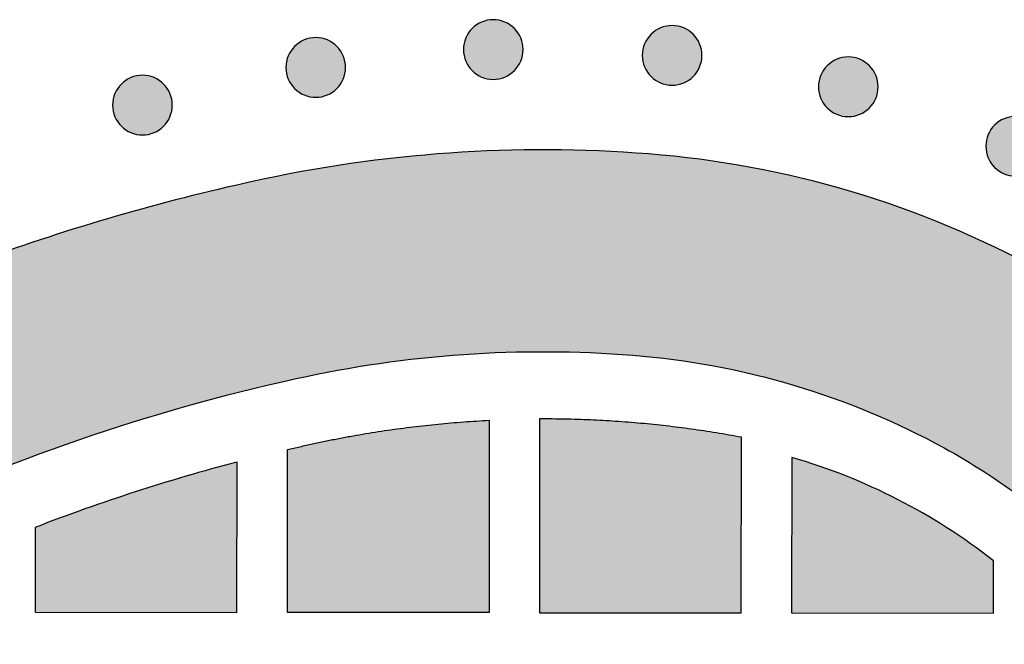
# Model space of a CAD drawing. Header units: millimetres. Extents: x -3873 to -97, y 912 to 4165.
# Tile 17 of 256: x -3688 to -3629, y 1157 to 1194. Entities that reach past the tile are written whole.
import ezdxf

# ---------------------------------------------------------------- set-up
doc = ezdxf.new("R2010")
doc.units = ezdxf.units.MM
doc.layers.add('pattern', color=7, linetype='Continuous', true_color=0x000000)

msp = doc.modelspace()

# ---------------------------------------------------------------- hatches: boundary and pattern name
at = {"layer": 'pattern'}
for points in [[(-3658.364, 1191.161), (-3658.392, 1191.133), (-3658.421, 1191.106), (-3658.451, 1191.08), (-3658.482, 1191.053), (-3658.514, 1191.028), (-3658.546, 1191.003), (-3658.579, 1190.978), (-3658.614, 1190.954), (-3658.649, 1190.93), (-3658.684, 1190.908), (-3658.721, 1190.886), (-3658.758, 1190.865), (-3658.796, 1190.844), (-3658.835, 1190.824), (-3658.874, 1190.806), (-3658.914, 1190.788), (-3658.955, 1190.771), (-3658.997, 1190.755), (-3659.038, 1190.74), (-3659.081, 1190.726), (-3659.124, 1190.712), (-3659.167, 1190.7), (-3659.211, 1190.69), (-3659.256, 1190.68), (-3659.3, 1190.671), (-3659.345, 1190.663), (-3659.391, 1190.657), (-3659.436, 1190.652), (-3659.482, 1190.648), (-3659.527, 1190.645), (-3659.573, 1190.643), (-3659.619, 1190.642), (-3659.665, 1190.643), (-3659.711, 1190.645), (-3659.757, 1190.648), (-3659.802, 1190.652), (-3659.848, 1190.657), (-3659.893, 1190.664), (-3659.938, 1190.672), (-3659.983, 1190.68), (-3660.027, 1190.69), (-3660.071, 1190.701), (-3660.114, 1190.713), (-3660.157, 1190.726), (-3660.2, 1190.741), (-3660.242, 1190.756), (-3660.283, 1190.772), (-3660.324, 1190.789), (-3660.364, 1190.807), (-3660.403, 1190.826), (-3660.442, 1190.846), (-3660.48, 1190.866), (-3660.517, 1190.887), (-3660.554, 1190.909), (-3660.589, 1190.932), (-3660.624, 1190.956), (-3660.658, 1190.98), (-3660.692, 1191.004), (-3660.724, 1191.03), (-3660.756, 1191.055), (-3660.786, 1191.082), (-3660.816, 1191.108), (-3660.845, 1191.136), (-3660.873, 1191.163), (-3660.901, 1191.191), (-3660.928, 1191.22), (-3660.955, 1191.25), (-3660.981, 1191.281), (-3661.007, 1191.313), (-3661.032, 1191.345), (-3661.057, 1191.378), (-3661.081, 1191.413), (-3661.104, 1191.448), (-3661.127, 1191.483), (-3661.149, 1191.52), (-3661.17, 1191.557), (-3661.19, 1191.595), (-3661.21, 1191.634), (-3661.229, 1191.673), (-3661.247, 1191.713), (-3661.264, 1191.754), (-3661.28, 1191.796), (-3661.295, 1191.837), (-3661.309, 1191.88), (-3661.322, 1191.923), (-3661.334, 1191.966), (-3661.345, 1192.01), (-3661.355, 1192.055), (-3661.363, 1192.099), (-3661.371, 1192.144), (-3661.377, 1192.19), (-3661.383, 1192.235), (-3661.387, 1192.281), (-3661.39, 1192.326), (-3661.391, 1192.372), (-3661.392, 1192.418), (-3661.391, 1192.464), (-3661.39, 1192.51), (-3661.387, 1192.556), (-3661.382, 1192.601), (-3661.377, 1192.647), (-3661.37, 1192.692), (-3661.363, 1192.737), (-3661.354, 1192.782), (-3661.344, 1192.826), (-3661.333, 1192.87), (-3661.321, 1192.913), (-3661.308, 1192.956), (-3661.294, 1192.999), (-3661.279, 1193.041), (-3661.262, 1193.082), (-3661.245, 1193.123), (-3661.227, 1193.163), (-3661.209, 1193.202), (-3661.189, 1193.241), (-3661.168, 1193.279), (-3661.147, 1193.316), (-3661.125, 1193.353), (-3661.102, 1193.388), (-3661.079, 1193.423), (-3661.055, 1193.457), (-3661.03, 1193.491), (-3661.005, 1193.523), (-3660.979, 1193.555), (-3660.953, 1193.585), (-3660.926, 1193.615), (-3660.899, 1193.644), (-3660.871, 1193.672), (-3660.843, 1193.7), (-3660.814, 1193.727), (-3660.784, 1193.754), (-3660.753, 1193.78), (-3660.722, 1193.806), (-3660.689, 1193.831), (-3660.656, 1193.856), (-3660.622, 1193.88), (-3660.587, 1193.903), (-3660.551, 1193.926), (-3660.515, 1193.948), (-3660.477, 1193.969), (-3660.439, 1193.989), (-3660.401, 1194.009), (-3660.361, 1194.028), (-3660.321, 1194.046), (-3660.28, 1194.063), (-3660.239, 1194.079), (-3660.197, 1194.094), (-3660.154, 1194.108), (-3660.111, 1194.121), (-3660.068, 1194.133), (-3660.024, 1194.144), (-3659.98, 1194.154), (-3659.935, 1194.162), (-3659.89, 1194.17), (-3659.845, 1194.176), (-3659.799, 1194.182), (-3659.754, 1194.186), (-3659.708, 1194.189), (-3659.662, 1194.19), (-3659.616, 1194.191), (-3659.57, 1194.19), (-3659.524, 1194.189), (-3659.479, 1194.186), (-3659.433, 1194.181), (-3659.387, 1194.176), (-3659.342, 1194.169), (-3659.297, 1194.162), (-3659.253, 1194.153), (-3659.208, 1194.143), (-3659.164, 1194.132), (-3659.121, 1194.12), (-3659.078, 1194.107), (-3659.036, 1194.093), (-3658.994, 1194.078), (-3658.952, 1194.062), (-3658.912, 1194.044), (-3658.871, 1194.026), (-3658.832, 1194.008), (-3658.793, 1193.988), (-3658.755, 1193.967), (-3658.718, 1193.946), (-3658.682, 1193.924), (-3658.646, 1193.901), (-3658.611, 1193.878), (-3658.577, 1193.854), (-3658.544, 1193.829), (-3658.511, 1193.804), (-3658.48, 1193.778), (-3658.449, 1193.752), (-3658.419, 1193.725), (-3658.39, 1193.698), (-3658.362, 1193.67), (-3658.334, 1193.642), (-3658.307, 1193.613), (-3658.281, 1193.583), (-3658.254, 1193.552), (-3658.229, 1193.521), (-3658.203, 1193.488), (-3658.179, 1193.455), (-3658.155, 1193.421), (-3658.131, 1193.386), (-3658.109, 1193.35), (-3658.087, 1193.314), (-3658.066, 1193.276), (-3658.045, 1193.238), (-3658.025, 1193.2), (-3658.007, 1193.16), (-3657.989, 1193.12), (-3657.972, 1193.079), (-3657.956, 1193.038), (-3657.941, 1192.996), (-3657.927, 1192.953), (-3657.913, 1192.91), (-3657.901, 1192.867), (-3657.891, 1192.823), (-3657.881, 1192.779), (-3657.872, 1192.734), (-3657.864, 1192.689), (-3657.858, 1192.644), (-3657.853, 1192.598), (-3657.849, 1192.553), (-3657.846, 1192.507), (-3657.844, 1192.461), (-3657.843, 1192.415), (-3657.844, 1192.369), (-3657.846, 1192.323), (-3657.849, 1192.278), (-3657.853, 1192.232), (-3657.858, 1192.186), (-3657.865, 1192.141), (-3657.873, 1192.096), (-3657.881, 1192.052), (-3657.891, 1192.007), (-3657.902, 1191.963), (-3657.914, 1191.92), (-3657.927, 1191.877), (-3657.942, 1191.835), (-3657.957, 1191.793), (-3657.973, 1191.751), (-3657.99, 1191.711), (-3658.008, 1191.67), (-3658.027, 1191.631), (-3658.047, 1191.592), (-3658.067, 1191.554), (-3658.088, 1191.517), (-3658.11, 1191.481), (-3658.133, 1191.445), (-3658.157, 1191.41), (-3658.181, 1191.376), (-3658.205, 1191.343), (-3658.231, 1191.31), (-3658.256, 1191.279), (-3658.283, 1191.248), (-3658.309, 1191.218), (-3658.337, 1191.189)], [(-3647.725, 1190.815), (-3647.753, 1190.787), (-3647.782, 1190.76), (-3647.812, 1190.733), (-3647.842, 1190.707), (-3647.874, 1190.681), (-3647.907, 1190.656), (-3647.94, 1190.631), (-3647.974, 1190.607), (-3648.009, 1190.584), (-3648.045, 1190.561), (-3648.081, 1190.539), (-3648.118, 1190.518), (-3648.157, 1190.498), (-3648.195, 1190.478), (-3648.235, 1190.459), (-3648.275, 1190.441), (-3648.316, 1190.424), (-3648.357, 1190.408), (-3648.399, 1190.393), (-3648.441, 1190.379), (-3648.484, 1190.366), (-3648.528, 1190.354), (-3648.572, 1190.343), (-3648.616, 1190.333), (-3648.661, 1190.325), (-3648.706, 1190.317), (-3648.751, 1190.311), (-3648.796, 1190.305), (-3648.842, 1190.301), (-3648.888, 1190.298), (-3648.934, 1190.297), (-3648.98, 1190.296), (-3649.026, 1190.297), (-3649.071, 1190.298), (-3649.117, 1190.301), (-3649.163, 1190.306), (-3649.208, 1190.311), (-3649.254, 1190.318), (-3649.299, 1190.325), (-3649.343, 1190.334), (-3649.387, 1190.344), (-3649.431, 1190.355), (-3649.475, 1190.367), (-3649.518, 1190.38), (-3649.56, 1190.394), (-3649.602, 1190.409), (-3649.644, 1190.426), (-3649.684, 1190.443), (-3649.724, 1190.461), (-3649.764, 1190.479), (-3649.802, 1190.499), (-3649.84, 1190.52), (-3649.878, 1190.541), (-3649.914, 1190.563), (-3649.95, 1190.586), (-3649.985, 1190.609), (-3650.019, 1190.633), (-3650.052, 1190.658), (-3650.085, 1190.683), (-3650.116, 1190.709), (-3650.147, 1190.735), (-3650.177, 1190.762), (-3650.206, 1190.789), (-3650.234, 1190.817), (-3650.261, 1190.845), (-3650.288, 1190.874), (-3650.315, 1190.904), (-3650.341, 1190.935), (-3650.367, 1190.966), (-3650.392, 1190.999), (-3650.417, 1191.032), (-3650.441, 1191.066), (-3650.464, 1191.101), (-3650.487, 1191.137), (-3650.509, 1191.173), (-3650.53, 1191.211), (-3650.551, 1191.249), (-3650.57, 1191.287), (-3650.589, 1191.327), (-3650.607, 1191.367), (-3650.624, 1191.408), (-3650.64, 1191.449), (-3650.655, 1191.491), (-3650.669, 1191.534), (-3650.682, 1191.577), (-3650.694, 1191.62), (-3650.705, 1191.664), (-3650.715, 1191.708), (-3650.724, 1191.753), (-3650.731, 1191.798), (-3650.738, 1191.843), (-3650.743, 1191.889), (-3650.747, 1191.934), (-3650.75, 1191.98), (-3650.752, 1192.026), (-3650.752, 1192.072), (-3650.752, 1192.118), (-3650.75, 1192.164), (-3650.747, 1192.209), (-3650.743, 1192.255), (-3650.737, 1192.301), (-3650.731, 1192.346), (-3650.723, 1192.391), (-3650.714, 1192.435), (-3650.705, 1192.48), (-3650.694, 1192.524), (-3650.681, 1192.567), (-3650.668, 1192.61), (-3650.654, 1192.652), (-3650.639, 1192.694), (-3650.623, 1192.736), (-3650.606, 1192.776), (-3650.588, 1192.817), (-3650.569, 1192.856), (-3650.549, 1192.895), (-3650.529, 1192.933), (-3650.507, 1192.97), (-3650.485, 1193.006), (-3650.463, 1193.042), (-3650.439, 1193.077), (-3650.415, 1193.111), (-3650.39, 1193.144), (-3650.365, 1193.177), (-3650.339, 1193.208), (-3650.313, 1193.239), (-3650.286, 1193.269), (-3650.259, 1193.298), (-3650.232, 1193.326), (-3650.203, 1193.354), (-3650.174, 1193.381), (-3650.144, 1193.407), (-3650.114, 1193.434), (-3650.082, 1193.459), (-3650.05, 1193.485), (-3650.016, 1193.509), (-3649.982, 1193.533), (-3649.947, 1193.557), (-3649.912, 1193.579), (-3649.875, 1193.601), (-3649.838, 1193.622), (-3649.8, 1193.643), (-3649.761, 1193.663), (-3649.722, 1193.681), (-3649.681, 1193.699), (-3649.641, 1193.716), (-3649.599, 1193.732), (-3649.557, 1193.747), (-3649.515, 1193.761), (-3649.472, 1193.775), (-3649.428, 1193.787), (-3649.384, 1193.797), (-3649.34, 1193.807), (-3649.295, 1193.816), (-3649.251, 1193.824), (-3649.205, 1193.83), (-3649.16, 1193.835), (-3649.114, 1193.839), (-3649.068, 1193.842), (-3649.022, 1193.844), (-3648.977, 1193.845), (-3648.931, 1193.844), (-3648.885, 1193.842), (-3648.839, 1193.839), (-3648.793, 1193.835), (-3648.748, 1193.83), (-3648.703, 1193.823), (-3648.658, 1193.815), (-3648.613, 1193.807), (-3648.569, 1193.797), (-3648.525, 1193.786), (-3648.481, 1193.774), (-3648.438, 1193.761), (-3648.396, 1193.746), (-3648.354, 1193.731), (-3648.313, 1193.715), (-3648.272, 1193.698), (-3648.232, 1193.68), (-3648.192, 1193.661), (-3648.154, 1193.641), (-3648.116, 1193.621), (-3648.079, 1193.6), (-3648.042, 1193.578), (-3648.006, 1193.555), (-3647.971, 1193.531), (-3647.937, 1193.507), (-3647.904, 1193.483), (-3647.872, 1193.457), (-3647.84, 1193.432), (-3647.809, 1193.405), (-3647.78, 1193.379), (-3647.751, 1193.351), (-3647.722, 1193.324), (-3647.695, 1193.296), (-3647.668, 1193.267), (-3647.641, 1193.237), (-3647.615, 1193.206), (-3647.589, 1193.174), (-3647.564, 1193.142), (-3647.539, 1193.109), (-3647.515, 1193.074), (-3647.492, 1193.039), (-3647.469, 1193.004), (-3647.447, 1192.967), (-3647.426, 1192.93), (-3647.405, 1192.892), (-3647.386, 1192.853), (-3647.367, 1192.814), (-3647.349, 1192.774), (-3647.332, 1192.733), (-3647.316, 1192.691), (-3647.301, 1192.65), (-3647.287, 1192.607), (-3647.274, 1192.564), (-3647.262, 1192.521), (-3647.251, 1192.477), (-3647.241, 1192.432), (-3647.232, 1192.388), (-3647.225, 1192.343), (-3647.218, 1192.297), (-3647.213, 1192.252), (-3647.209, 1192.206), (-3647.206, 1192.161), (-3647.204, 1192.115), (-3647.204, 1192.069), (-3647.204, 1192.023), (-3647.206, 1191.977), (-3647.209, 1191.931), (-3647.213, 1191.886), (-3647.219, 1191.84), (-3647.225, 1191.795), (-3647.233, 1191.75), (-3647.242, 1191.705), (-3647.252, 1191.661), (-3647.263, 1191.617), (-3647.275, 1191.574), (-3647.288, 1191.531), (-3647.302, 1191.488), (-3647.317, 1191.446), (-3647.333, 1191.405), (-3647.35, 1191.364), (-3647.368, 1191.324), (-3647.387, 1191.285), (-3647.407, 1191.246), (-3647.427, 1191.208), (-3647.449, 1191.171), (-3647.471, 1191.134), (-3647.494, 1191.099), (-3647.517, 1191.064), (-3647.541, 1191.03), (-3647.566, 1190.996), (-3647.591, 1190.964), (-3647.617, 1190.932), (-3647.643, 1190.902), (-3647.67, 1190.872), (-3647.697, 1190.843)], [(-3668.925, 1190.096), (-3668.953, 1190.069), (-3668.982, 1190.041), (-3669.012, 1190.015), (-3669.043, 1189.989), (-3669.075, 1189.963), (-3669.107, 1189.938), (-3669.14, 1189.913), (-3669.175, 1189.889), (-3669.209, 1189.866), (-3669.245, 1189.843), (-3669.282, 1189.821), (-3669.319, 1189.8), (-3669.357, 1189.779), (-3669.396, 1189.76), (-3669.435, 1189.741), (-3669.475, 1189.723), (-3669.516, 1189.706), (-3669.557, 1189.69), (-3669.599, 1189.675), (-3669.642, 1189.661), (-3669.685, 1189.648), (-3669.728, 1189.636), (-3669.772, 1189.625), (-3669.817, 1189.615), (-3669.861, 1189.606), (-3669.906, 1189.599), (-3669.951, 1189.592), (-3669.997, 1189.587), (-3670.043, 1189.583), (-3670.088, 1189.58), (-3670.134, 1189.578), (-3670.18, 1189.577), (-3670.226, 1189.578), (-3670.272, 1189.58), (-3670.318, 1189.583), (-3670.363, 1189.587), (-3670.409, 1189.593), (-3670.454, 1189.599), (-3670.499, 1189.607), (-3670.544, 1189.615), (-3670.588, 1189.625), (-3670.632, 1189.636), (-3670.675, 1189.648), (-3670.718, 1189.662), (-3670.761, 1189.676), (-3670.803, 1189.691), (-3670.844, 1189.707), (-3670.885, 1189.724), (-3670.925, 1189.742), (-3670.964, 1189.761), (-3671.003, 1189.781), (-3671.041, 1189.801), (-3671.078, 1189.822), (-3671.115, 1189.845), (-3671.15, 1189.867), (-3671.185, 1189.891), (-3671.219, 1189.915), (-3671.253, 1189.939), (-3671.285, 1189.965), (-3671.317, 1189.991), (-3671.347, 1190.017), (-3671.377, 1190.044), (-3671.406, 1190.071), (-3671.434, 1190.098), (-3671.462, 1190.126), (-3671.489, 1190.155), (-3671.516, 1190.185), (-3671.542, 1190.216), (-3671.568, 1190.248), (-3671.593, 1190.28), (-3671.617, 1190.314), (-3671.641, 1190.348), (-3671.665, 1190.383), (-3671.688, 1190.418), (-3671.71, 1190.455), (-3671.731, 1190.492), (-3671.751, 1190.53), (-3671.771, 1190.569), (-3671.79, 1190.608), (-3671.808, 1190.649), (-3671.825, 1190.689), (-3671.841, 1190.731), (-3671.856, 1190.773), (-3671.87, 1190.815), (-3671.883, 1190.858), (-3671.895, 1190.902), (-3671.906, 1190.945), (-3671.916, 1190.99), (-3671.924, 1191.034), (-3671.932, 1191.079), (-3671.938, 1191.125), (-3671.944, 1191.17), (-3671.948, 1191.216), (-3671.951, 1191.262), (-3671.952, 1191.307), (-3671.953, 1191.353), (-3671.952, 1191.399), (-3671.95, 1191.445), (-3671.947, 1191.491), (-3671.943, 1191.537), (-3671.938, 1191.582), (-3671.931, 1191.627), (-3671.924, 1191.672), (-3671.915, 1191.717), (-3671.905, 1191.761), (-3671.894, 1191.805), (-3671.882, 1191.849), (-3671.869, 1191.891), (-3671.855, 1191.934), (-3671.84, 1191.976), (-3671.823, 1192.017), (-3671.806, 1192.058), (-3671.788, 1192.098), (-3671.77, 1192.137), (-3671.75, 1192.176), (-3671.729, 1192.214), (-3671.708, 1192.251), (-3671.686, 1192.288), (-3671.663, 1192.324), (-3671.64, 1192.358), (-3671.616, 1192.393), (-3671.591, 1192.426), (-3671.566, 1192.458), (-3671.54, 1192.49), (-3671.514, 1192.521), (-3671.487, 1192.55), (-3671.46, 1192.579), (-3671.432, 1192.608), (-3671.404, 1192.635), (-3671.375, 1192.662), (-3671.345, 1192.689), (-3671.314, 1192.715), (-3671.283, 1192.741), (-3671.25, 1192.766), (-3671.217, 1192.791), (-3671.183, 1192.815), (-3671.148, 1192.838), (-3671.112, 1192.861), (-3671.076, 1192.883), (-3671.038, 1192.904), (-3671, 1192.924), (-3670.961, 1192.944), (-3670.922, 1192.963), (-3670.882, 1192.981), (-3670.841, 1192.998), (-3670.8, 1193.014), (-3670.758, 1193.029), (-3670.715, 1193.043), (-3670.672, 1193.056), (-3670.629, 1193.068), (-3670.585, 1193.079), (-3670.541, 1193.089), (-3670.496, 1193.097), (-3670.451, 1193.105), (-3670.406, 1193.111), (-3670.36, 1193.117), (-3670.315, 1193.121), (-3670.269, 1193.124), (-3670.223, 1193.126), (-3670.177, 1193.126), (-3670.131, 1193.125), (-3670.085, 1193.124), (-3670.039, 1193.121), (-3669.994, 1193.116), (-3669.948, 1193.111), (-3669.903, 1193.105), (-3669.858, 1193.097), (-3669.814, 1193.088), (-3669.769, 1193.078), (-3669.725, 1193.067), (-3669.682, 1193.055), (-3669.639, 1193.042), (-3669.596, 1193.028), (-3669.555, 1193.013), (-3669.513, 1192.997), (-3669.473, 1192.98), (-3669.432, 1192.962), (-3669.393, 1192.943), (-3669.354, 1192.923), (-3669.316, 1192.902), (-3669.279, 1192.881), (-3669.243, 1192.859), (-3669.207, 1192.836), (-3669.172, 1192.813), (-3669.138, 1192.789), (-3669.105, 1192.764), (-3669.072, 1192.739), (-3669.041, 1192.713), (-3669.01, 1192.687), (-3668.98, 1192.66), (-3668.951, 1192.633), (-3668.923, 1192.605), (-3668.895, 1192.577), (-3668.868, 1192.548), (-3668.842, 1192.518), (-3668.815, 1192.487), (-3668.79, 1192.456), (-3668.764, 1192.423), (-3668.74, 1192.39), (-3668.716, 1192.356), (-3668.692, 1192.321), (-3668.67, 1192.285), (-3668.648, 1192.249), (-3668.626, 1192.211), (-3668.606, 1192.173), (-3668.586, 1192.135), (-3668.568, 1192.095), (-3668.55, 1192.055), (-3668.533, 1192.014), (-3668.517, 1191.973), (-3668.502, 1191.931), (-3668.487, 1191.889), (-3668.474, 1191.846), (-3668.462, 1191.802), (-3668.451, 1191.758), (-3668.442, 1191.714), (-3668.433, 1191.669), (-3668.425, 1191.624), (-3668.419, 1191.579), (-3668.414, 1191.534), (-3668.41, 1191.488), (-3668.407, 1191.442), (-3668.405, 1191.396), (-3668.404, 1191.35), (-3668.405, 1191.304), (-3668.407, 1191.258), (-3668.41, 1191.213), (-3668.414, 1191.167), (-3668.419, 1191.122), (-3668.426, 1191.076), (-3668.434, 1191.031), (-3668.442, 1190.987), (-3668.452, 1190.942), (-3668.463, 1190.899), (-3668.475, 1190.855), (-3668.488, 1190.812), (-3668.503, 1190.77), (-3668.518, 1190.728), (-3668.534, 1190.686), (-3668.551, 1190.646), (-3668.569, 1190.606), (-3668.588, 1190.566), (-3668.607, 1190.527), (-3668.628, 1190.489), (-3668.649, 1190.452), (-3668.671, 1190.416), (-3668.694, 1190.38), (-3668.718, 1190.345), (-3668.742, 1190.311), (-3668.766, 1190.278), (-3668.792, 1190.245), (-3668.817, 1190.214), (-3668.844, 1190.183), (-3668.87, 1190.153), (-3668.898, 1190.124)], [(-3637.244, 1188.946), (-3637.273, 1188.919), (-3637.302, 1188.892), (-3637.332, 1188.865), (-3637.362, 1188.839), (-3637.394, 1188.813), (-3637.426, 1188.788), (-3637.46, 1188.763), (-3637.494, 1188.739), (-3637.529, 1188.716), (-3637.564, 1188.693), (-3637.601, 1188.671), (-3637.638, 1188.65), (-3637.676, 1188.629), (-3637.715, 1188.61), (-3637.754, 1188.591), (-3637.795, 1188.573), (-3637.835, 1188.556), (-3637.877, 1188.54), (-3637.919, 1188.525), (-3637.961, 1188.511), (-3638.004, 1188.498), (-3638.048, 1188.486), (-3638.092, 1188.475), (-3638.136, 1188.465), (-3638.18, 1188.456), (-3638.225, 1188.449), (-3638.271, 1188.442), (-3638.316, 1188.437), (-3638.362, 1188.433), (-3638.408, 1188.43), (-3638.454, 1188.428), (-3638.499, 1188.428), (-3638.545, 1188.428), (-3638.591, 1188.43), (-3638.637, 1188.433), (-3638.683, 1188.437), (-3638.728, 1188.443), (-3638.773, 1188.449), (-3638.818, 1188.457), (-3638.863, 1188.466), (-3638.907, 1188.475), (-3638.951, 1188.486), (-3638.995, 1188.498), (-3639.038, 1188.512), (-3639.08, 1188.526), (-3639.122, 1188.541), (-3639.163, 1188.557), (-3639.204, 1188.574), (-3639.244, 1188.592), (-3639.284, 1188.611), (-3639.322, 1188.631), (-3639.36, 1188.651), (-3639.397, 1188.673), (-3639.434, 1188.695), (-3639.47, 1188.717), (-3639.505, 1188.741), (-3639.539, 1188.765), (-3639.572, 1188.79), (-3639.604, 1188.815), (-3639.636, 1188.841), (-3639.667, 1188.867), (-3639.696, 1188.894), (-3639.725, 1188.921), (-3639.754, 1188.948), (-3639.781, 1188.977), (-3639.808, 1189.006), (-3639.835, 1189.035), (-3639.861, 1189.066), (-3639.887, 1189.098), (-3639.912, 1189.13), (-3639.937, 1189.164), (-3639.961, 1189.198), (-3639.984, 1189.233), (-3640.007, 1189.268), (-3640.029, 1189.305), (-3640.05, 1189.342), (-3640.071, 1189.38), (-3640.09, 1189.419), (-3640.109, 1189.458), (-3640.127, 1189.499), (-3640.144, 1189.539), (-3640.16, 1189.581), (-3640.175, 1189.623), (-3640.189, 1189.665), (-3640.202, 1189.708), (-3640.214, 1189.752), (-3640.225, 1189.795), (-3640.235, 1189.84), (-3640.244, 1189.884), (-3640.251, 1189.929), (-3640.258, 1189.975), (-3640.263, 1190.02), (-3640.267, 1190.066), (-3640.27, 1190.112), (-3640.272, 1190.157), (-3640.272, 1190.203), (-3640.272, 1190.249), (-3640.27, 1190.295), (-3640.267, 1190.341), (-3640.263, 1190.387), (-3640.257, 1190.432), (-3640.251, 1190.477), (-3640.243, 1190.522), (-3640.234, 1190.567), (-3640.224, 1190.611), (-3640.213, 1190.655), (-3640.201, 1190.699), (-3640.188, 1190.742), (-3640.174, 1190.784), (-3640.159, 1190.826), (-3640.143, 1190.867), (-3640.126, 1190.908), (-3640.108, 1190.948), (-3640.089, 1190.987), (-3640.069, 1191.026), (-3640.049, 1191.064), (-3640.027, 1191.101), (-3640.005, 1191.138), (-3639.982, 1191.174), (-3639.959, 1191.209), (-3639.935, 1191.243), (-3639.91, 1191.276), (-3639.885, 1191.308), (-3639.859, 1191.34), (-3639.833, 1191.371), (-3639.806, 1191.4), (-3639.779, 1191.429), (-3639.751, 1191.458), (-3639.723, 1191.485), (-3639.694, 1191.512), (-3639.664, 1191.539), (-3639.634, 1191.565), (-3639.602, 1191.591), (-3639.569, 1191.616), (-3639.536, 1191.641), (-3639.502, 1191.665), (-3639.467, 1191.688), (-3639.431, 1191.711), (-3639.395, 1191.733), (-3639.358, 1191.754), (-3639.319, 1191.774), (-3639.281, 1191.794), (-3639.241, 1191.813), (-3639.201, 1191.831), (-3639.16, 1191.848), (-3639.119, 1191.864), (-3639.077, 1191.879), (-3639.035, 1191.893), (-3638.992, 1191.906), (-3638.948, 1191.918), (-3638.904, 1191.929), (-3638.86, 1191.939), (-3638.815, 1191.948), (-3638.77, 1191.955), (-3638.725, 1191.962), (-3638.68, 1191.967), (-3638.634, 1191.971), (-3638.588, 1191.974), (-3638.542, 1191.976), (-3638.496, 1191.976), (-3638.45, 1191.976), (-3638.405, 1191.974), (-3638.359, 1191.971), (-3638.313, 1191.967), (-3638.268, 1191.961), (-3638.222, 1191.955), (-3638.177, 1191.947), (-3638.133, 1191.938), (-3638.089, 1191.928), (-3638.045, 1191.917), (-3638.001, 1191.905), (-3637.958, 1191.892), (-3637.916, 1191.878), (-3637.874, 1191.863), (-3637.832, 1191.847), (-3637.792, 1191.83), (-3637.752, 1191.812), (-3637.712, 1191.793), (-3637.674, 1191.773), (-3637.636, 1191.753), (-3637.598, 1191.731), (-3637.562, 1191.709), (-3637.526, 1191.686), (-3637.491, 1191.663), (-3637.457, 1191.639), (-3637.424, 1191.614), (-3637.391, 1191.589), (-3637.36, 1191.563), (-3637.329, 1191.537), (-3637.299, 1191.51), (-3637.27, 1191.483), (-3637.242, 1191.455), (-3637.215, 1191.427), (-3637.188, 1191.398), (-3637.161, 1191.368), (-3637.135, 1191.337), (-3637.109, 1191.306), (-3637.084, 1191.273), (-3637.059, 1191.24), (-3637.035, 1191.206), (-3637.012, 1191.171), (-3636.989, 1191.135), (-3636.967, 1191.099), (-3636.946, 1191.061), (-3636.925, 1191.023), (-3636.906, 1190.985), (-3636.887, 1190.945), (-3636.869, 1190.905), (-3636.852, 1190.864), (-3636.836, 1190.823), (-3636.821, 1190.781), (-3636.807, 1190.739), (-3636.794, 1190.696), (-3636.782, 1190.652), (-3636.771, 1190.608), (-3636.761, 1190.564), (-3636.752, 1190.519), (-3636.745, 1190.474), (-3636.738, 1190.429), (-3636.733, 1190.384), (-3636.729, 1190.338), (-3636.726, 1190.292), (-3636.724, 1190.246), (-3636.724, 1190.2), (-3636.724, 1190.154), (-3636.726, 1190.109), (-3636.729, 1190.063), (-3636.733, 1190.017), (-3636.739, 1189.972), (-3636.745, 1189.926), (-3636.753, 1189.881), (-3636.762, 1189.837), (-3636.771, 1189.792), (-3636.782, 1189.749), (-3636.795, 1189.705), (-3636.808, 1189.662), (-3636.822, 1189.62), (-3636.837, 1189.578), (-3636.853, 1189.536), (-3636.87, 1189.496), (-3636.888, 1189.456), (-3636.907, 1189.416), (-3636.927, 1189.378), (-3636.947, 1189.34), (-3636.969, 1189.302), (-3636.991, 1189.266), (-3637.013, 1189.23), (-3637.037, 1189.195), (-3637.061, 1189.161), (-3637.086, 1189.128), (-3637.111, 1189.095), (-3637.137, 1189.064), (-3637.163, 1189.033), (-3637.19, 1189.003), (-3637.217, 1188.974)], [(-3679.233, 1187.858), (-3679.261, 1187.83), (-3679.29, 1187.803), (-3679.32, 1187.776), (-3679.351, 1187.75), (-3679.382, 1187.724), (-3679.415, 1187.699), (-3679.448, 1187.675), (-3679.482, 1187.651), (-3679.517, 1187.627), (-3679.553, 1187.604), (-3679.589, 1187.582), (-3679.627, 1187.561), (-3679.665, 1187.541), (-3679.703, 1187.521), (-3679.743, 1187.502), (-3679.783, 1187.484), (-3679.824, 1187.467), (-3679.865, 1187.451), (-3679.907, 1187.436), (-3679.95, 1187.422), (-3679.993, 1187.409), (-3680.036, 1187.397), (-3680.08, 1187.386), (-3680.124, 1187.376), (-3680.169, 1187.368), (-3680.214, 1187.36), (-3680.259, 1187.354), (-3680.305, 1187.348), (-3680.35, 1187.344), (-3680.396, 1187.341), (-3680.442, 1187.34), (-3680.488, 1187.339), (-3680.534, 1187.34), (-3680.58, 1187.342), (-3680.625, 1187.345), (-3680.671, 1187.349), (-3680.717, 1187.354), (-3680.762, 1187.361), (-3680.807, 1187.368), (-3680.851, 1187.377), (-3680.896, 1187.387), (-3680.94, 1187.398), (-3680.983, 1187.41), (-3681.026, 1187.423), (-3681.068, 1187.437), (-3681.11, 1187.452), (-3681.152, 1187.469), (-3681.192, 1187.486), (-3681.232, 1187.504), (-3681.272, 1187.522), (-3681.311, 1187.542), (-3681.349, 1187.563), (-3681.386, 1187.584), (-3681.422, 1187.606), (-3681.458, 1187.629), (-3681.493, 1187.652), (-3681.527, 1187.676), (-3681.56, 1187.701), (-3681.593, 1187.726), (-3681.624, 1187.752), (-3681.655, 1187.778), (-3681.685, 1187.805), (-3681.714, 1187.832), (-3681.742, 1187.86), (-3681.77, 1187.888), (-3681.797, 1187.917), (-3681.823, 1187.947), (-3681.85, 1187.978), (-3681.875, 1188.009), (-3681.9, 1188.042), (-3681.925, 1188.075), (-3681.949, 1188.109), (-3681.973, 1188.144), (-3681.995, 1188.18), (-3682.017, 1188.216), (-3682.038, 1188.254), (-3682.059, 1188.292), (-3682.079, 1188.331), (-3682.097, 1188.37), (-3682.115, 1188.41), (-3682.132, 1188.451), (-3682.148, 1188.492), (-3682.163, 1188.534), (-3682.177, 1188.577), (-3682.191, 1188.62), (-3682.203, 1188.663), (-3682.213, 1188.707), (-3682.223, 1188.751), (-3682.232, 1188.796), (-3682.24, 1188.841), (-3682.246, 1188.886), (-3682.251, 1188.932), (-3682.255, 1188.977), (-3682.258, 1189.023), (-3682.26, 1189.069), (-3682.261, 1189.115), (-3682.26, 1189.161), (-3682.258, 1189.207), (-3682.255, 1189.253), (-3682.251, 1189.298), (-3682.246, 1189.344), (-3682.239, 1189.389), (-3682.231, 1189.434), (-3682.223, 1189.478), (-3682.213, 1189.523), (-3682.202, 1189.567), (-3682.19, 1189.61), (-3682.177, 1189.653), (-3682.162, 1189.696), (-3682.147, 1189.737), (-3682.131, 1189.779), (-3682.114, 1189.82), (-3682.096, 1189.86), (-3682.077, 1189.899), (-3682.057, 1189.938), (-3682.037, 1189.976), (-3682.016, 1190.013), (-3681.994, 1190.049), (-3681.971, 1190.085), (-3681.947, 1190.12), (-3681.923, 1190.154), (-3681.899, 1190.187), (-3681.873, 1190.22), (-3681.848, 1190.251), (-3681.821, 1190.282), (-3681.795, 1190.312), (-3681.767, 1190.341), (-3681.74, 1190.369), (-3681.712, 1190.397), (-3681.683, 1190.424), (-3681.653, 1190.45), (-3681.622, 1190.477), (-3681.59, 1190.502), (-3681.558, 1190.528), (-3681.525, 1190.552), (-3681.49, 1190.576), (-3681.455, 1190.6), (-3681.42, 1190.622), (-3681.383, 1190.644), (-3681.346, 1190.666), (-3681.308, 1190.686), (-3681.269, 1190.706), (-3681.23, 1190.724), (-3681.19, 1190.742), (-3681.149, 1190.759), (-3681.107, 1190.775), (-3681.066, 1190.79), (-3681.023, 1190.805), (-3680.98, 1190.818), (-3680.937, 1190.83), (-3680.893, 1190.841), (-3680.848, 1190.85), (-3680.804, 1190.859), (-3680.759, 1190.867), (-3680.713, 1190.873), (-3680.668, 1190.878), (-3680.622, 1190.882), (-3680.577, 1190.885), (-3680.531, 1190.887), (-3680.485, 1190.888), (-3680.439, 1190.887), (-3680.393, 1190.885), (-3680.347, 1190.882), (-3680.302, 1190.878), (-3680.256, 1190.873), (-3680.211, 1190.866), (-3680.166, 1190.858), (-3680.121, 1190.85), (-3680.077, 1190.84), (-3680.033, 1190.829), (-3679.99, 1190.817), (-3679.947, 1190.804), (-3679.904, 1190.789), (-3679.862, 1190.774), (-3679.821, 1190.758), (-3679.78, 1190.741), (-3679.74, 1190.723), (-3679.701, 1190.704), (-3679.662, 1190.685), (-3679.624, 1190.664), (-3679.587, 1190.643), (-3679.55, 1190.621), (-3679.515, 1190.598), (-3679.48, 1190.574), (-3679.446, 1190.55), (-3679.412, 1190.526), (-3679.38, 1190.5), (-3679.348, 1190.475), (-3679.318, 1190.448), (-3679.288, 1190.422), (-3679.259, 1190.394), (-3679.231, 1190.367), (-3679.203, 1190.339), (-3679.176, 1190.31), (-3679.149, 1190.28), (-3679.123, 1190.249), (-3679.097, 1190.217), (-3679.072, 1190.185), (-3679.047, 1190.152), (-3679.023, 1190.117), (-3679, 1190.083), (-3678.977, 1190.047), (-3678.955, 1190.01), (-3678.934, 1189.973), (-3678.914, 1189.935), (-3678.894, 1189.896), (-3678.875, 1189.857), (-3678.857, 1189.817), (-3678.84, 1189.776), (-3678.824, 1189.735), (-3678.809, 1189.693), (-3678.795, 1189.65), (-3678.782, 1189.607), (-3678.77, 1189.564), (-3678.759, 1189.52), (-3678.749, 1189.475), (-3678.741, 1189.431), (-3678.733, 1189.386), (-3678.727, 1189.341), (-3678.721, 1189.295), (-3678.717, 1189.249), (-3678.714, 1189.204), (-3678.713, 1189.158), (-3678.712, 1189.112), (-3678.713, 1189.066), (-3678.714, 1189.02), (-3678.717, 1188.974), (-3678.722, 1188.929), (-3678.727, 1188.883), (-3678.734, 1188.838), (-3678.741, 1188.793), (-3678.75, 1188.748), (-3678.76, 1188.704), (-3678.771, 1188.66), (-3678.783, 1188.617), (-3678.796, 1188.574), (-3678.81, 1188.531), (-3678.825, 1188.489), (-3678.841, 1188.448), (-3678.859, 1188.407), (-3678.877, 1188.367), (-3678.895, 1188.328), (-3678.915, 1188.289), (-3678.936, 1188.251), (-3678.957, 1188.214), (-3678.979, 1188.177), (-3679.002, 1188.142), (-3679.025, 1188.107), (-3679.049, 1188.073), (-3679.074, 1188.039), (-3679.099, 1188.007), (-3679.125, 1187.975), (-3679.151, 1187.945), (-3679.178, 1187.915), (-3679.205, 1187.886)], [(-3627.288, 1185.413), (-3627.316, 1185.386), (-3627.345, 1185.359), (-3627.375, 1185.332), (-3627.406, 1185.306), (-3627.438, 1185.28), (-3627.47, 1185.255), (-3627.503, 1185.23), (-3627.538, 1185.206), (-3627.573, 1185.183), (-3627.608, 1185.16), (-3627.645, 1185.138), (-3627.682, 1185.117), (-3627.72, 1185.097), (-3627.759, 1185.077), (-3627.798, 1185.058), (-3627.838, 1185.04), (-3627.879, 1185.023), (-3627.921, 1185.007), (-3627.962, 1184.992), (-3628.005, 1184.978), (-3628.048, 1184.965), (-3628.091, 1184.953), (-3628.135, 1184.942), (-3628.18, 1184.932), (-3628.224, 1184.923), (-3628.269, 1184.916), (-3628.315, 1184.909), (-3628.36, 1184.904), (-3628.406, 1184.9), (-3628.451, 1184.897), (-3628.497, 1184.895), (-3628.543, 1184.895), (-3628.589, 1184.895), (-3628.635, 1184.897), (-3628.681, 1184.9), (-3628.727, 1184.905), (-3628.772, 1184.91), (-3628.817, 1184.916), (-3628.862, 1184.924), (-3628.907, 1184.933), (-3628.951, 1184.943), (-3628.995, 1184.954), (-3629.038, 1184.966), (-3629.081, 1184.979), (-3629.124, 1184.993), (-3629.166, 1185.008), (-3629.207, 1185.024), (-3629.248, 1185.041), (-3629.288, 1185.059), (-3629.327, 1185.078), (-3629.366, 1185.098), (-3629.404, 1185.119), (-3629.441, 1185.14), (-3629.478, 1185.162), (-3629.513, 1185.185), (-3629.548, 1185.208), (-3629.582, 1185.232), (-3629.616, 1185.257), (-3629.648, 1185.282), (-3629.68, 1185.308), (-3629.71, 1185.334), (-3629.74, 1185.361), (-3629.769, 1185.388), (-3629.797, 1185.416), (-3629.825, 1185.444), (-3629.852, 1185.473), (-3629.879, 1185.503), (-3629.905, 1185.534), (-3629.931, 1185.565), (-3629.956, 1185.598), (-3629.981, 1185.631), (-3630.005, 1185.665), (-3630.028, 1185.7), (-3630.051, 1185.736), (-3630.073, 1185.772), (-3630.094, 1185.81), (-3630.114, 1185.848), (-3630.134, 1185.886), (-3630.153, 1185.926), (-3630.171, 1185.966), (-3630.188, 1186.007), (-3630.204, 1186.048), (-3630.219, 1186.09), (-3630.233, 1186.132), (-3630.246, 1186.175), (-3630.258, 1186.219), (-3630.269, 1186.263), (-3630.279, 1186.307), (-3630.287, 1186.352), (-3630.295, 1186.397), (-3630.301, 1186.442), (-3630.307, 1186.487), (-3630.311, 1186.533), (-3630.314, 1186.579), (-3630.315, 1186.625), (-3630.316, 1186.671), (-3630.315, 1186.717), (-3630.314, 1186.763), (-3630.311, 1186.808), (-3630.306, 1186.854), (-3630.301, 1186.899), (-3630.295, 1186.945), (-3630.287, 1186.99), (-3630.278, 1187.034), (-3630.268, 1187.079), (-3630.257, 1187.122), (-3630.245, 1187.166), (-3630.232, 1187.209), (-3630.218, 1187.251), (-3630.203, 1187.293), (-3630.187, 1187.335), (-3630.169, 1187.375), (-3630.151, 1187.415), (-3630.133, 1187.455), (-3630.113, 1187.493), (-3630.092, 1187.531), (-3630.071, 1187.569), (-3630.049, 1187.605), (-3630.026, 1187.641), (-3630.003, 1187.676), (-3629.979, 1187.71), (-3629.954, 1187.743), (-3629.929, 1187.776), (-3629.903, 1187.807), (-3629.877, 1187.838), (-3629.85, 1187.868), (-3629.823, 1187.897), (-3629.795, 1187.925), (-3629.767, 1187.952), (-3629.738, 1187.98), (-3629.708, 1188.006), (-3629.677, 1188.032), (-3629.646, 1188.058), (-3629.613, 1188.083), (-3629.58, 1188.108), (-3629.546, 1188.132), (-3629.511, 1188.155), (-3629.475, 1188.178), (-3629.439, 1188.2), (-3629.401, 1188.221), (-3629.363, 1188.242), (-3629.325, 1188.261), (-3629.285, 1188.28), (-3629.245, 1188.298), (-3629.204, 1188.315), (-3629.163, 1188.331), (-3629.121, 1188.346), (-3629.078, 1188.36), (-3629.035, 1188.373), (-3628.992, 1188.385), (-3628.948, 1188.396), (-3628.904, 1188.406), (-3628.859, 1188.415), (-3628.814, 1188.422), (-3628.769, 1188.429), (-3628.723, 1188.434), (-3628.678, 1188.438), (-3628.632, 1188.441), (-3628.586, 1188.443), (-3628.54, 1188.443), (-3628.494, 1188.443), (-3628.448, 1188.441), (-3628.403, 1188.438), (-3628.357, 1188.434), (-3628.311, 1188.428), (-3628.266, 1188.422), (-3628.221, 1188.414), (-3628.177, 1188.405), (-3628.132, 1188.396), (-3628.088, 1188.385), (-3628.045, 1188.373), (-3628.002, 1188.359), (-3627.96, 1188.345), (-3627.918, 1188.33), (-3627.876, 1188.314), (-3627.836, 1188.297), (-3627.796, 1188.279), (-3627.756, 1188.26), (-3627.717, 1188.24), (-3627.679, 1188.22), (-3627.642, 1188.199), (-3627.606, 1188.176), (-3627.57, 1188.154), (-3627.535, 1188.13), (-3627.501, 1188.106), (-3627.468, 1188.081), (-3627.435, 1188.056), (-3627.404, 1188.03), (-3627.373, 1188.004), (-3627.343, 1187.977), (-3627.314, 1187.95), (-3627.286, 1187.923), (-3627.258, 1187.895), (-3627.231, 1187.865), (-3627.205, 1187.836), (-3627.178, 1187.805), (-3627.153, 1187.773), (-3627.128, 1187.741), (-3627.103, 1187.707), (-3627.079, 1187.673), (-3627.055, 1187.638), (-3627.033, 1187.603), (-3627.011, 1187.566), (-3626.99, 1187.529), (-3626.969, 1187.491), (-3626.949, 1187.452), (-3626.931, 1187.413), (-3626.913, 1187.372), (-3626.896, 1187.332), (-3626.88, 1187.29), (-3626.865, 1187.248), (-3626.851, 1187.206), (-3626.838, 1187.163), (-3626.826, 1187.119), (-3626.815, 1187.076), (-3626.805, 1187.031), (-3626.796, 1186.987), (-3626.788, 1186.942), (-3626.782, 1186.896), (-3626.777, 1186.851), (-3626.773, 1186.805), (-3626.77, 1186.759), (-3626.768, 1186.714), (-3626.767, 1186.668), (-3626.768, 1186.622), (-3626.77, 1186.576), (-3626.773, 1186.53), (-3626.777, 1186.484), (-3626.782, 1186.439), (-3626.789, 1186.394), (-3626.797, 1186.349), (-3626.805, 1186.304), (-3626.815, 1186.26), (-3626.826, 1186.216), (-3626.838, 1186.172), (-3626.851, 1186.129), (-3626.866, 1186.087), (-3626.881, 1186.045), (-3626.897, 1186.004), (-3626.914, 1185.963), (-3626.932, 1185.923), (-3626.951, 1185.884), (-3626.971, 1185.845), (-3626.991, 1185.807), (-3627.012, 1185.77), (-3627.034, 1185.733), (-3627.057, 1185.697), (-3627.081, 1185.663), (-3627.105, 1185.628), (-3627.129, 1185.595), (-3627.155, 1185.563), (-3627.18, 1185.531), (-3627.207, 1185.5), (-3627.233, 1185.471), (-3627.261, 1185.442)], [(-3623.876, 1162.045), (-3623.388, 1161.547), (-3622.908, 1161.04), (-3622.437, 1160.524), (-3621.975, 1159.999), (-3621.521, 1159.466), (-3621.078, 1158.924), (-3620.644, 1158.374), (-3620.219, 1157.817), (-3619.805, 1157.252), (-3619.401, 1156.68), (-3619.007, 1156.101), (-3618.624, 1155.515), (-3618.252, 1154.923), (-3617.891, 1154.325), (-3617.541, 1153.721), (-3617.201, 1153.112), (-3616.637, 1152.043), (-3616.099, 1150.956), (-3615.589, 1149.853), (-3615.108, 1148.736), (-3614.655, 1147.604), (-3614.233, 1146.46), (-3613.84, 1145.304), (-3613.478, 1144.137), (-3613.147, 1142.962), (-3612.848, 1141.778), (-3612.58, 1140.588), (-3612.344, 1139.392), (-3612.14, 1138.193), (-3611.968, 1136.99), (-3611.828, 1135.786), (-3611.72, 1134.581), (-3611.635, 1133.328), (-3611.574, 1132.072), (-3611.536, 1130.814), (-3611.521, 1129.554), (-3611.529, 1128.294), (-3611.561, 1127.033), (-3611.615, 1125.772), (-3611.694, 1124.513), (-3611.795, 1123.255), (-3611.92, 1121.999), (-3612.067, 1120.747), (-3612.238, 1119.498), (-3612.432, 1118.253), (-3612.648, 1117.013), (-3612.887, 1115.778), (-3613.148, 1114.55), (-3613.918, 1111.304), (-3614.782, 1108.078), (-3615.739, 1104.875), (-3616.788, 1101.7), (-3617.927, 1098.556), (-3619.155, 1095.447), (-3620.471, 1092.378), (-3621.872, 1089.35), (-3606.127, 1095.861), (-3604.758, 1099.822), (-3603.518, 1103.827), (-3602.41, 1107.871), (-3601.434, 1111.946), (-3601.127, 1113.39), (-3600.846, 1114.842), (-3600.592, 1116.299), (-3600.364, 1117.763), (-3600.163, 1119.231), (-3599.99, 1120.704), (-3599.843, 1122.18), (-3599.724, 1123.659), (-3599.632, 1125.14), (-3599.568, 1126.622), (-3599.531, 1128.104), (-3599.521, 1129.587), (-3599.538, 1131.068), (-3599.583, 1132.547), (-3599.655, 1134.023), (-3599.754, 1135.497), (-3599.891, 1137.015), (-3600.067, 1138.533), (-3600.284, 1140.049), (-3600.541, 1141.561), (-3600.839, 1143.068), (-3601.176, 1144.568), (-3601.554, 1146.06), (-3601.971, 1147.542), (-3602.427, 1149.012), (-3602.922, 1150.469), (-3603.455, 1151.911), (-3604.025, 1153.338), (-3604.632, 1154.746), (-3605.275, 1156.136), (-3605.953, 1157.506), (-3606.664, 1158.854), (-3607.107, 1159.65), (-3607.565, 1160.439), (-3608.037, 1161.22), (-3608.523, 1161.993), (-3609.023, 1162.758), (-3609.538, 1163.515), (-3610.065, 1164.262), (-3610.607, 1165), (-3611.161, 1165.728), (-3611.728, 1166.446), (-3612.308, 1167.153), (-3612.899, 1167.85), (-3613.503, 1168.536), (-3614.119, 1169.21), (-3614.746, 1169.872), (-3615.383, 1170.523), (-3616.033, 1171.162), (-3616.694, 1171.79), (-3617.367, 1172.406), (-3618.052, 1173.011), (-3618.747, 1173.604), (-3619.454, 1174.185), (-3620.171, 1174.754), (-3620.898, 1175.309), (-3621.635, 1175.852), (-3622.381, 1176.381), (-3623.137, 1176.896), (-3623.901, 1177.398), (-3624.673, 1177.885), (-3625.454, 1178.359), (-3626.242, 1178.818), (-3627.037, 1179.262), (-3628.384, 1179.976), (-3629.752, 1180.656), (-3631.141, 1181.301), (-3632.549, 1181.911), (-3633.974, 1182.484), (-3635.416, 1183.019), (-3636.872, 1183.516), (-3638.341, 1183.975), (-3639.822, 1184.395), (-3641.313, 1184.775), (-3642.813, 1185.115), (-3644.319, 1185.415), (-3645.831, 1185.675), (-3647.347, 1185.895), (-3648.864, 1186.074), (-3650.382, 1186.213), (-3651.855, 1186.314), (-3653.332, 1186.389), (-3654.811, 1186.436), (-3656.292, 1186.457), (-3657.774, 1186.449), (-3659.256, 1186.415), (-3660.739, 1186.353), (-3662.22, 1186.264), (-3663.699, 1186.147), (-3665.175, 1186.003), (-3666.648, 1185.832), (-3668.117, 1185.634), (-3669.581, 1185.409), (-3671.039, 1185.157), (-3672.491, 1184.879), (-3673.936, 1184.574), (-3678.013, 1183.605), (-3682.058, 1182.504), (-3686.065, 1181.271), (-3690.028, 1179.909), (-3696.567, 1164.176), (-3693.537, 1165.572), (-3690.465, 1166.882), (-3687.354, 1168.105), (-3684.208, 1169.238), (-3681.031, 1170.281), (-3677.827, 1171.233), (-3674.599, 1172.091), (-3671.352, 1172.856), (-3670.123, 1173.115), (-3668.888, 1173.351), (-3667.648, 1173.566), (-3666.403, 1173.757), (-3665.154, 1173.926), (-3663.901, 1174.071), (-3662.645, 1174.193), (-3661.387, 1174.293), (-3660.127, 1174.369), (-3658.866, 1174.421), (-3657.605, 1174.451), (-3656.345, 1174.457), (-3655.085, 1174.439), (-3653.827, 1174.399), (-3652.571, 1174.336), (-3651.318, 1174.249), (-3650.114, 1174.139), (-3648.91, 1173.997), (-3647.708, 1173.823), (-3646.508, 1173.617), (-3645.313, 1173.378), (-3644.123, 1173.109), (-3642.94, 1172.807), (-3641.765, 1172.474), (-3640.6, 1172.11), (-3639.444, 1171.715), (-3638.301, 1171.291), (-3637.17, 1170.836), (-3636.053, 1170.353), (-3634.951, 1169.841), (-3633.866, 1169.301), (-3632.797, 1168.735), (-3632.188, 1168.395), (-3631.585, 1168.043), (-3630.988, 1167.681), (-3630.396, 1167.308), (-3629.811, 1166.924), (-3629.233, 1166.529), (-3628.661, 1166.124), (-3628.097, 1165.709), (-3627.541, 1165.284), (-3626.992, 1164.849), (-3626.451, 1164.404), (-3625.919, 1163.95), (-3625.395, 1163.487), (-3624.879, 1163.015), (-3624.373, 1162.534)], [(-3671.859, 1168.632), (-3670.382, 1168.973), (-3668.895, 1169.28), (-3667.402, 1169.552), (-3665.902, 1169.788), (-3664.398, 1169.989), (-3662.89, 1170.154), (-3661.38, 1170.283), (-3659.868, 1170.376), (-3659.868, 1158.941), (-3671.868, 1158.951)], [(-3656.858, 1170.457), (-3656.868, 1158.938), (-3644.868, 1158.927), (-3644.859, 1169.368), (-3646.343, 1169.627), (-3647.835, 1169.851), (-3649.331, 1170.04), (-3650.833, 1170.194), (-3652.337, 1170.313), (-3653.844, 1170.396), (-3655.351, 1170.444)], [(-3629.865, 1162.023), (-3630.534, 1162.536), (-3631.217, 1163.034), (-3631.912, 1163.516), (-3632.62, 1163.982), (-3633.34, 1164.432), (-3634.072, 1164.864), (-3634.813, 1165.278), (-3635.565, 1165.675), (-3636.327, 1166.053), (-3637.097, 1166.413), (-3637.874, 1166.754), (-3638.66, 1167.076), (-3639.452, 1167.378), (-3640.249, 1167.661), (-3641.052, 1167.924), (-3641.86, 1168.167), (-3641.868, 1158.925), (-3629.868, 1158.915)], [(-3686.863, 1164.011), (-3686.868, 1158.964), (-3674.868, 1158.954), (-3674.86, 1167.894), (-3677.9, 1167.05), (-3680.916, 1166.121), (-3683.905, 1165.107)]]:
    msp.add_hatch(color=256, dxfattribs=at).paths.add_polyline_path(points, flags=0)

# ---------------------------------------------------------------- linework, layer by layer
for p, q in [((-3644.868, 1158.927), (-3644.859, 1169.368)), ((-3656.868, 1158.938), (-3644.868, 1158.927))]:
    msp.add_line(p, q, dxfattribs=at)
for points in [[(-3659.868, 1170.376), (-3659.868, 1158.941), (-3671.868, 1158.951), (-3671.859, 1168.632)], [(-3641.86, 1168.167), (-3641.868, 1158.925), (-3629.868, 1158.915), (-3629.865, 1162.023)], [(-3686.863, 1164.011), (-3686.868, 1158.964), (-3674.868, 1158.954), (-3674.86, 1167.894)]]:
    msp.add_lwpolyline(points, dxfattribs=at)
at = {"layer": 'pattern', "extrusion": (0, 0, -1)}
for centre in [(3659.618, 1192.417), (3648.978, 1192.07), (3670.179, 1191.352), (3638.498, 1190.202), (3680.486, 1189.113), (3628.542, 1186.669)]:
    msp.add_circle(centre, 1.774, dxfattribs=at)
at = {"layer": 'pattern'}
for centre, radius, start, end in [((-3656.647, 1106.151), 80.306, 85.52593, 102.4325), ((-3654.912, 1128.316), 58.073, 61.31455, 85.52593), ((-3646.238, 1058.936), 128.655, 102.4325, 109.89956), ((-3651.601, 1134.368), 35.175, 51.83399, 73.92225), ((-3646.238, 1058.936), 112.655, 104.71849, 111.13832)]:
    msp.add_arc(centre, radius, start, end, dxfattribs=at)
at = {"layer": 'pattern', "extrusion": (0, 0, -1)}
for centre, radius, start, end in [((3656.647, 1106.151), 68.306, 77.5675, 94.47407), ((3654.912, 1128.316), 46.073, 94.47407, 118.68545), ((3646.238, 1058.936), 116.655, 64.44133, 77.5675), ((3651.601, 1134.368), 39.175, 118.68545, 135.04993)]:
    msp.add_arc(centre, radius, start, end, dxfattribs=at)
at = {"layer": 'pattern'}
for points, weights in [([(-3671.859, 1168.632), (-3665.941, 1170.073), (-3659.868, 1170.376)], [1, 0.995544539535, 1]), ([(-3644.859, 1169.368), (-3650.807, 1170.477), (-3656.858, 1170.457)], [1, 0.995602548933, 1])]:
    msp.add_rational_spline(points, weights, degree=2, dxfattribs=at)
msp.add_open_spline([(-3656.858, 1170.457), (-3656.863, 1164.706), (-3656.868, 1158.938)], degree=2, dxfattribs=at)

doc.saveas('drawing.dxf')
